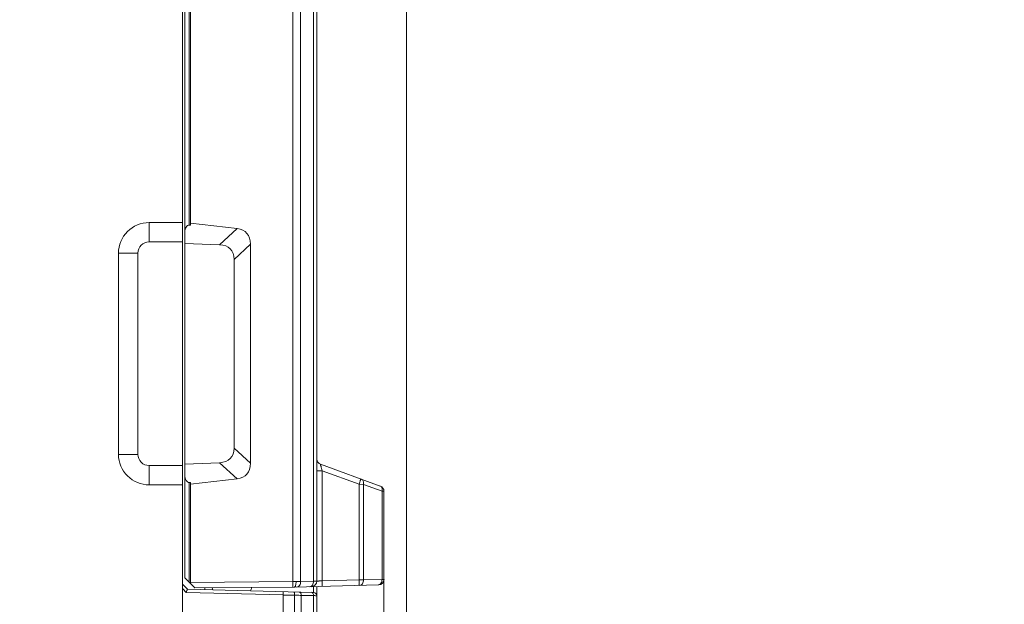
# Model space of a CAD drawing. Header units: millimetres. Extents: x -296 to 295, y -209 to 209.
# Tile 95 of 144: x -14 to 30, y 124 to 150. Entities that reach past the tile are written whole.
import ezdxf
from ezdxf.lldxf.tags import DXFTag

# ---------------------------------------------------------------- set-up
doc = ezdxf.new("R2010")
doc.units = ezdxf.units.MM
doc.header["$MEASUREMENT"] = 0
doc.layers.add('layer 1', color=7, linetype='Continuous')
tags = doc.linetypes.add('New Line6', pattern=[1.5, 1, -0.5]).pattern_tags.tags
tags[6:7] = [DXFTag(74, 4), DXFTag(75, 0), DXFTag(340, '0'), DXFTag(46, 1.0), DXFTag(50, 0.0), DXFTag(44, 0.0), DXFTag(45, 0.0)]
tags[4:5] = [DXFTag(74, 4), DXFTag(75, 0), DXFTag(340, '0'), DXFTag(46, 1.0), DXFTag(50, 0.0), DXFTag(44, 0.0), DXFTag(45, 0.0)]

msp = doc.modelspace()

# ---------------------------------------------------------------- hatches: boundary and pattern name
at = {"layer": 'layer 1'}
h = msp.add_hatch(color=18, dxfattribs=at)
edge = h.paths.add_edge_path()
edge.add_spline(control_points=[(2.6819, 124.757), (2.6819, 124.7625), (2.6774, 124.767), (2.6719, 124.767), (2.6664, 124.767), (2.6619, 124.7625), (2.6619, 124.757), (2.6619, 124.7515), (2.6664, 124.747), (2.6719, 124.747), (2.6774, 124.747), (2.6819, 124.7515), (2.6819, 124.757)], knot_values=[0, 0, 0, 0, 0.25, 0.25, 0.25, 0.5, 0.5, 0.5, 0.75, 0.75, 0.75, 1, 1, 1, 1], degree=3, periodic=1)

# ---------------------------------------------------------------- linework, layer by layer
at = {"layer": 'layer 1', "color": 1, "lineweight": 0}
msp.add_open_spline([(295.3283, 209.2747), (295.3283, 209.2747), (295.3283, -208.9236), (295.3283, -208.9236), (295.3283, -208.9236), (-296.1944, -208.9236), (-296.1944, -208.9236), (-296.1944, -208.9236), (-296.1944, 209.2747), (-296.1944, 209.2747), (-296.1944, 209.2747), (295.3283, 209.2747), (295.3283, 209.2747)], degree=3, knots=[0, 0, 0, 0, 0.25, 0.25, 0.25, 0.5, 0.5, 0.5, 0.75, 0.75, 0.75, 1, 1, 1, 1], dxfattribs=at)
at = {"layer": 'layer 1', "color": 5, "lineweight": 0}
msp.add_open_spline([(-281.2487, 194.7284), (-281.2487, 194.7284), (-281.2487, -197.0649), (-281.2487, -197.0649), (-281.2487, -197.0649), (283.3586, -197.0649), (283.3586, -197.0649)], degree=3, knots=[0, 0, 0, 0, 0.5, 0.5, 0.5, 1, 1, 1, 1], dxfattribs=at)
at = {"layer": 'layer 1', "lineweight": 9}
for points in [[(-0.4746, 160.7836), (-0.4746, 160.7836), (-0.4746, 124.6765), (-0.4746, 124.6765)], [(-0.3281, 124.6785), (-0.3281, 124.6785), (-0.3281, 160.7821), (-0.3281, 160.7821)], [(-6.3281, 128.9803), (-6.3281, 128.9803), (-6.3281, 154.6214), (-6.3281, 154.6214)], [(-6.2281, 124.8214), (-6.2281, 124.8214), (-6.2281, 154.5214), (-6.2281, 154.5214)], [(-6.0293, 140.6011), (-6.0293, 140.6011), (-6.0293, 154.6107), (-6.0293, 154.6107)], [(-5.9796, 140.5977), (-5.9796, 140.5977), (-5.9796, 154.6243), (-5.9796, 154.6243)], [(-1.3958, 154.5214), (-1.3958, 154.5214), (-1.3958, 124.6581), (-1.3958, 124.6581)], [(-1.0553, 124.6613), (-1.0553, 124.6613), (-1.0547, 154.5158), (-1.0547, 154.5158)], [(-7.8281, 139.8464), (-7.8281, 139.8464), (-7.8281, 140.7124), (-7.8281, 140.7124)], [(-6.3281, 140.7124), (-6.3281, 140.7124), (-7.8281, 140.7124), (-7.8281, 140.7124)], [(-5.9796, 140.5977), (-5.9796, 140.5977), (-6.0293, 140.6011), (-6.0293, 140.6011)], [(-3.897, 140.4438), (-3.897, 140.4438), (-5.9796, 140.6837), (-5.9796, 140.6837)], [(-4.6769, 139.7184), (-4.6769, 139.7184), (-3.897, 140.4438), (-3.897, 140.4438)], [(-3.2951, 139.745), (-3.2951, 140.1517), (-3.5082, 140.399), (-3.897, 140.4438)], [(-6.3281, 139.8464), (-6.3281, 139.8464), (-7.8281, 139.8464), (-7.8281, 139.8464)], [(-4.6769, 139.7184), (-4.6769, 139.7184), (-6.2281, 139.7798), (-6.2281, 139.7798)], [(-4.0281, 139.0632), (-4.0281, 139.4699), (-4.2578, 139.7018), (-4.6769, 139.7184)], [(-3.2951, 139.745), (-3.2951, 139.745), (-4.0281, 139.0632), (-4.0281, 139.0632)], [(-3.2951, 129.9477), (-3.2951, 129.9477), (-3.2951, 139.745), (-3.2951, 139.745)], [(-9.1942, 139.3464), (-9.1942, 139.3464), (-9.1942, 130.3464), (-9.1942, 130.3464)], [(-9.1942, 139.3464), (-9.1942, 139.3464), (-8.3281, 139.3464), (-8.3281, 139.3464)], [(-8.3281, 139.3464), (-8.3281, 139.3464), (-8.3281, 130.3464), (-8.3281, 130.3464)], [(-4.0281, 130.6295), (-4.0281, 130.6295), (-4.0281, 139.0632), (-4.0281, 139.0632)], [(-8.3281, 130.3464), (-8.3281, 130.3464), (-9.1942, 130.3464), (-9.1942, 130.3464)], [(-4.6769, 129.9743), (-4.2578, 129.9909), (-4.0281, 130.2228), (-4.0281, 130.6295)], [(-4.0281, 130.6295), (-4.0281, 130.6295), (-3.2951, 129.9477), (-3.2951, 129.9477)], [(-7.8281, 128.9803), (-7.8281, 128.9803), (-7.8281, 129.8464), (-7.8281, 129.8464)], [(-7.8281, 129.8464), (-7.8281, 129.8464), (-6.3281, 129.8464), (-6.3281, 129.8464)], [(-6.2281, 129.9129), (-6.2281, 129.9129), (-4.6769, 129.9743), (-4.6769, 129.9743)], [(-3.897, 129.2489), (-3.897, 129.2489), (-4.6769, 129.9743), (-4.6769, 129.9743)], [(-3.897, 129.2489), (-3.5082, 129.2937), (-3.2951, 129.541), (-3.2951, 129.9477)], [(-0.3281, 130.1383), (-0.3281, 130.0332), (-0.2624, 129.9393), (-0.1636, 129.9034)], [(-0.1636, 129.9034), (-0.1636, 129.9034), (2.5074, 128.9312), (2.5074, 128.9312)], [(-0.3281, 129.6157), (-0.3281, 129.6157), (-0.0912, 129.6157), (-0.0912, 129.6157)], [(-0.0912, 124.6908), (-0.0912, 124.6908), (-0.0912, 129.6157), (-0.0912, 129.6157)], [(1.5576, 129.0156), (1.5576, 129.0156), (-0.0912, 129.6157), (-0.0912, 129.6157)], [(-7.8281, 128.9803), (-7.8281, 128.9803), (-6.3281, 128.9803), (-6.3281, 128.9803)], [(-6.3261, 124.3325), (-6.3261, 124.3325), (-6.3281, 128.9803), (-6.3281, 128.9803)], [(-6.0293, 129.0916), (-6.0293, 129.0916), (-5.9796, 129.095), (-5.9796, 129.095)], [(-6.0293, 124.6225), (-6.0293, 124.6225), (-6.0293, 129.0916), (-6.0293, 129.0916)], [(-5.9796, 129.009), (-5.9796, 129.009), (-3.897, 129.2489), (-3.897, 129.2489)], [(-5.9796, 124.5728), (-5.9796, 124.5728), (-5.9796, 129.095), (-5.9796, 129.095)], [(1.7528, 129.0042), (1.7528, 129.0042), (1.5576, 129.0156), (1.5576, 129.0156)], [(1.5576, 129.0156), (1.5576, 129.0156), (1.5576, 124.734), (1.5576, 124.734)], [(1.7528, 124.7349), (1.7528, 124.7349), (1.7528, 129.0042), (1.7528, 129.0042)], [(2.5845, 128.7014), (2.5845, 128.7014), (1.7528, 129.0042), (1.7528, 129.0042)], [(2.6719, 128.6963), (2.6719, 128.8014), (2.6061, 128.8953), (2.5074, 128.9312)], [(2.6719, 128.6963), (2.6719, 128.6963), (2.5845, 128.7014), (2.5845, 128.7014)], [(2.5845, 128.7014), (2.5845, 128.7014), (2.5845, 124.7566), (2.5845, 124.7566)], [(2.6719, 124.757), (2.6719, 124.757), (2.6719, 128.6963), (2.6719, 128.6963)], [(-6.1103, 124.3219), (-6.1103, 124.3219), (-6.3281, 124.5398), (-6.3281, 124.5398)], [(-5.7781, 124.3714), (-5.7781, 124.3714), (-6.2281, 124.8214), (-6.2281, 124.8214)], [(-5.9796, 124.6181), (-5.9796, 124.6181), (-1.3958, 124.6581), (-1.3958, 124.6581)], [(-1.3958, 124.6581), (-1.3958, 124.6581), (-1.257, 124.6587), (-1.257, 124.6587)], [(-1.257, 124.6587), (-1.257, 124.6587), (-1.0553, 124.6613), (-1.0553, 124.6613)], [(-1.0553, 124.6613), (-1.0553, 124.6613), (-0.4746, 124.6765), (-0.4746, 124.6765)], [(-0.5701, 124.43), (-0.4355, 124.4336), (-0.3281, 124.5437), (-0.3281, 124.6785)], [(-0.0912, 124.6908), (-0.0912, 124.6908), (1.5576, 124.734), (1.5576, 124.734)], [(1.5576, 124.734), (1.5576, 124.734), (1.7528, 124.7349), (1.7528, 124.7349)], [(1.7528, 124.7349), (1.7528, 124.7349), (2.5845, 124.7566), (2.5845, 124.7566)], [(2.4299, 124.5086), (2.5645, 124.5121), (2.6719, 124.6223), (2.6719, 124.757)], [(-6.3241, 1.821), (-6.3241, 1.821), (-6.3261, 124.3325), (-6.3261, 124.3325)], [(-6.1699, 124.1743), (-6.1699, 124.1743), (-6.3241, 124.3285), (-6.3241, 124.3285)], [(-1.8339, 124.0591), (-1.8339, 124.0591), (-6.1699, 124.1743), (-6.1699, 124.1743)], [(-6.1103, 124.3219), (-6.1103, 124.3219), (-0.4732, 124.1743), (-0.4732, 124.1743)], [(-1.3281, 124.4102), (-1.3281, 124.4102), (-5.7781, 124.3714), (-5.7781, 124.3714)], [(-5.3281, 124.3753), (-5.3281, 124.3753), (-5.3281, 124.3014), (-5.3281, 124.3014)], [(-5.0069, 124.377), (-5.0004, 124.3479), (-4.9926, 124.3191), (-4.9832, 124.2907)], [(-3.2895, 124.2446), (-3.2707, 124.2929), (-3.2561, 124.3427), (-3.2459, 124.3934)], [(-1.3281, 124.4102), (-1.3281, 124.4102), (2.4299, 124.5086), (2.4299, 124.5086)], [(-0.3281, 124.025), (-0.3281, 124.1059), (-0.3924, 124.172), (-0.4732, 124.1743)], [(-0.4722, 124.4326), (-0.4722, 124.4326), (-0.4722, 124.1743), (-0.4722, 124.1743)], [(-0.3281, 2.0286), (-0.3281, 2.0286), (-0.3281, 124.4364), (-0.3281, 124.4364)], [(-1.3319, 124.0543), (-1.3319, 124.0543), (-1.8339, 124.0543), (-1.8339, 124.0543)], [(-1.8339, 124.0543), (-1.8339, 124.0543), (-1.8339, 1.9381), (-1.8339, 1.9381)], [(-1.3319, 124.0543), (-1.3319, 124.0543), (-1.3319, 1.9806), (-1.3319, 1.9806)], [(-0.4746, 124.0349), (-0.4746, 124.0349), (-1.022, 124.0349), (-1.022, 124.0349)], [(-1.022, 1.9806), (-1.022, 1.9806), (-1.022, 124.0349), (-1.022, 124.0349)], [(-0.4746, 124.0349), (-0.4746, 124.0349), (-0.4746, 2.0285), (-0.4746, 2.0285)]]:
    msp.add_open_spline(points, degree=3, dxfattribs=at)
at = {"layer": 'layer 1', "linetype": 'New Line6', "lineweight": 9}
msp.add_open_spline([(3.6719, 3.3214), (3.6719, 3.3214), (3.6719, 159.3214), (3.6719, 159.3214)], degree=3, dxfattribs=at)
at = {"layer": 'layer 1', "lineweight": 9}
for points, knots in [([(-7.8281, 140.7124), (-8.1904, 140.7124), (-8.5379, 140.5685), (-8.7941, 140.3123), (-9.0502, 140.0561), (-9.1942, 139.7086), (-9.1942, 139.3464)], [0, 0, 0, 0, 0.5, 0.5, 0.5, 1, 1, 1, 1]), ([(-6.0293, 140.6011), (-6.082, 140.6048), (-6.1326, 140.5721), (-6.1699, 140.5101), (-6.2072, 140.4481), (-6.2281, 140.362), (-6.2281, 140.2707)], [0, 0, 0, 0, 0.5, 0.5, 0.5, 1, 1, 1, 1]), ([(-7.8281, 139.8464), (-7.9607, 139.8464), (-8.0879, 139.7937), (-8.1817, 139.6999), (-8.2754, 139.6061), (-8.3281, 139.479), (-8.3281, 139.3464)], [0, 0, 0, 0, 0.5, 0.5, 0.5, 1, 1, 1, 1]), ([(-9.1942, 130.3464), (-9.1942, 129.9841), (-9.0502, 129.6366), (-8.7941, 129.3804), (-8.5379, 129.1242), (-8.1904, 128.9803), (-7.8281, 128.9803)], [0, 0, 0, 0, 0.5, 0.5, 0.5, 1, 1, 1, 1]), ([(-8.3281, 130.3464), (-8.3281, 130.2137), (-8.2754, 130.0866), (-8.1817, 129.9928), (-8.0879, 129.899), (-7.9607, 129.8464), (-7.8281, 129.8464)], [0, 0, 0, 0, 0.5, 0.5, 0.5, 1, 1, 1, 1]), ([(-0.1636, 129.9034), (-0.164, 129.9035), (-0.1642, 129.9029), (-0.1643, 129.9023), (-0.1647, 129.9005), (-0.1644, 129.8994), (-0.1642, 129.8982), (-0.1631, 129.8935), (-0.1624, 129.8876), (-0.1614, 129.8819), (-0.1598, 129.8727), (-0.1577, 129.8642), (-0.1556, 129.8555), (-0.1527, 129.844), (-0.1499, 129.8321), (-0.147, 129.8204), (-0.1434, 129.806), (-0.1397, 129.7918), (-0.1359, 129.7776), (-0.1316, 129.7612), (-0.1272, 129.7448), (-0.1228, 129.7285), (-0.1125, 129.6908), (-0.102, 129.6532), (-0.0912, 129.6157)], [0, 0, 0, 0, 0.125, 0.125, 0.125, 0.25, 0.25, 0.25, 0.375, 0.375, 0.375, 0.5, 0.5, 0.5, 0.625, 0.625, 0.625, 0.75, 0.75, 0.75, 0.875, 0.875, 0.875, 1, 1, 1, 1]), ([(-6.2281, 129.422), (-6.2281, 129.3307), (-6.2072, 129.2446), (-6.1699, 129.1826), (-6.1326, 129.1206), (-6.082, 129.0879), (-6.0293, 129.0916)], [0, 0, 0, 0, 0.5, 0.5, 0.5, 1, 1, 1, 1]), ([(1.63, 129.2506), (1.6314, 129.25), (1.631, 129.2479), (1.6307, 129.2459), (1.6296, 129.2405), (1.6291, 129.2368), (1.6283, 129.2329), (1.6269, 129.2261), (1.6247, 129.2183), (1.6226, 129.2107), (1.6196, 129.2003), (1.6166, 129.1903), (1.6136, 129.1803), (1.6098, 129.1679), (1.6058, 129.1554), (1.6017, 129.143), (1.5971, 129.129), (1.5925, 129.1151), (1.5877, 129.1013), (1.578, 129.0727), (1.5679, 129.0441), (1.5576, 129.0156)], [0, 0, 0, 0, 0.1428571, 0.1428571, 0.1428571, 0.2857143, 0.2857143, 0.2857143, 0.4285714, 0.4285714, 0.4285714, 0.5714286, 0.5714286, 0.5714286, 0.7142857, 0.7142857, 0.7142857, 0.8571429, 0.8571429, 0.8571429, 1, 1, 1, 1]), ([(1.7528, 129.0042), (1.7574, 129.0294), (1.7593, 129.0552), (1.7577, 129.0808), (1.7562, 129.1055), (1.7515, 129.1301), (1.7425, 129.1532), (1.7346, 129.1736), (1.7233, 129.1928), (1.7081, 129.2084), (1.695, 129.2219), (1.679, 129.2327), (1.6615, 129.2391)], [0, 0, 0, 0, 0.25, 0.25, 0.25, 0.5, 0.5, 0.5, 0.75, 0.75, 0.75, 1, 1, 1, 1]), ([(2.4933, 128.9364), (2.5107, 128.93), (2.5267, 128.9192), (2.5398, 128.9057), (2.5551, 128.89), (2.5663, 128.8708), (2.5742, 128.8505), (2.5832, 128.8274), (2.5879, 128.8028), (2.5894, 128.7781), (2.591, 128.7525), (2.5891, 128.7266), (2.5845, 128.7014)], [0, 0, 0, 0, 0.25, 0.25, 0.25, 0.5, 0.5, 0.5, 0.75, 0.75, 0.75, 1, 1, 1, 1]), ([(-1.3958, 124.6581), (-1.3955, 124.6276), (-1.3954, 124.5971), (-1.3954, 124.5666), (-1.3955, 124.5518), (-1.3955, 124.5369), (-1.3957, 124.5221), (-1.3958, 124.5089), (-1.3959, 124.4956), (-1.3961, 124.4824), (-1.3963, 124.4716), (-1.3966, 124.4609), (-1.3969, 124.4502), (-1.3971, 124.4424), (-1.3974, 124.4346), (-1.3979, 124.427), (-1.398, 124.4244), (-1.3982, 124.4219), (-1.3984, 124.4192), (-1.3986, 124.4173), (-1.3987, 124.4154), (-1.399, 124.4137), (-1.3991, 124.4128), (-1.3993, 124.4119), (-1.3995, 124.4106), (-1.3996, 124.4101), (-1.3997, 124.4096), (-1.4001, 124.4096)], [0, 0, 0, 0, 0.1111111, 0.1111111, 0.1111111, 0.2222222, 0.2222222, 0.2222222, 0.3333333, 0.3333333, 0.3333333, 0.4444444, 0.4444444, 0.4444444, 0.5555556, 0.5555556, 0.5555556, 0.6666667, 0.6666667, 0.6666667, 0.7777778, 0.7777778, 0.7777778, 0.8888889, 0.8888889, 0.8888889, 1, 1, 1, 1]), ([(-1.2771, 124.4812), (-1.2693, 124.5076), (-1.2646, 124.535), (-1.2616, 124.5624), (-1.258, 124.5944), (-1.2566, 124.6265), (-1.257, 124.6587)], [0, 0, 0, 0, 0.5, 0.5, 0.5, 1, 1, 1, 1]), ([(-1.2245, 124.4129), (-1.2025, 124.4135), (-1.1803, 124.4204), (-1.161, 124.4316), (-1.1377, 124.4452), (-1.1185, 124.465), (-1.1034, 124.4873), (-1.0861, 124.5126), (-1.074, 124.5412), (-1.0662, 124.5708), (-1.0584, 124.6003), (-1.0549, 124.6309), (-1.0553, 124.6613)], [0, 0, 0, 0, 0.25, 0.25, 0.25, 0.5, 0.5, 0.5, 0.75, 0.75, 0.75, 1, 1, 1, 1]), ([(-0.4746, 124.6765), (-0.4742, 124.6461), (-0.4777, 124.6155), (-0.4855, 124.586), (-0.4933, 124.5564), (-0.5053, 124.5279), (-0.5226, 124.5025), (-0.5378, 124.4802), (-0.5569, 124.4604), (-0.5803, 124.4469), (-0.5996, 124.4356), (-0.6217, 124.4287), (-0.6438, 124.4281)], [0, 0, 0, 0, 0.25, 0.25, 0.25, 0.5, 0.5, 0.5, 0.75, 0.75, 0.75, 1, 1, 1, 1]), ([(-0.3281, 124.6785), (-0.3281, 124.6783), (-0.3285, 124.6783), (-0.3287, 124.6783), (-0.3296, 124.6784), (-0.33, 124.6783), (-0.3305, 124.6782), (-0.3314, 124.6781), (-0.3325, 124.6781), (-0.3335, 124.6781), (-0.335, 124.6781), (-0.3364, 124.678), (-0.3377, 124.678), (-0.3417, 124.6778), (-0.3457, 124.6778), (-0.3497, 124.6777), (-0.3552, 124.6777), (-0.3607, 124.6776), (-0.3662, 124.6775), (-0.3732, 124.6774), (-0.3802, 124.6773), (-0.3872, 124.6773), (-0.3956, 124.6772), (-0.404, 124.6771), (-0.4124, 124.677), (-0.4331, 124.6768), (-0.4539, 124.6767), (-0.4746, 124.6765)], [0, 0, 0, 0, 0.1111111, 0.1111111, 0.1111111, 0.2222222, 0.2222222, 0.2222222, 0.3333333, 0.3333333, 0.3333333, 0.4444444, 0.4444444, 0.4444444, 0.5555556, 0.5555556, 0.5555556, 0.6666667, 0.6666667, 0.6666667, 0.7777778, 0.7777778, 0.7777778, 0.8888889, 0.8888889, 0.8888889, 1, 1, 1, 1]), ([(-0.0912, 124.6908), (-0.1068, 124.69), (-0.1224, 124.6892), (-0.1379, 124.6883), (-0.1529, 124.6876), (-0.1678, 124.6868), (-0.1827, 124.6861), (-0.1963, 124.6854), (-0.21, 124.6847), (-0.2236, 124.684), (-0.2355, 124.6834), (-0.2474, 124.6827), (-0.2593, 124.6821), (-0.2691, 124.6816), (-0.2788, 124.6811), (-0.2886, 124.6806), (-0.2925, 124.6804), (-0.2965, 124.6802), (-0.3004, 124.68), (-0.3037, 124.6799), (-0.307, 124.6797), (-0.3103, 124.6795), (-0.3128, 124.6794), (-0.3153, 124.6792), (-0.318, 124.6791), (-0.32, 124.6791), (-0.322, 124.6791), (-0.3236, 124.6788), (-0.3246, 124.6786), (-0.3254, 124.6783), (-0.327, 124.6786), (-0.3275, 124.6787), (-0.3281, 124.6788), (-0.3281, 124.6785)], [0, 0, 0, 0, 0.0909091, 0.0909091, 0.0909091, 0.1818182, 0.1818182, 0.1818182, 0.2727273, 0.2727273, 0.2727273, 0.3636364, 0.3636364, 0.3636364, 0.4545455, 0.4545455, 0.4545455, 0.5454545, 0.5454545, 0.5454545, 0.6363636, 0.6363636, 0.6363636, 0.7272727, 0.7272727, 0.7272727, 0.8181818, 0.8181818, 0.8181818, 0.9090909, 0.9090909, 0.9090909, 1, 1, 1, 1]), ([(-0.0977, 124.4424), (-0.0961, 124.4424), (-0.0958, 124.4447), (-0.0955, 124.4466), (-0.0946, 124.4522), (-0.0939, 124.4559), (-0.0934, 124.4599), (-0.0925, 124.467), (-0.0921, 124.4752), (-0.0917, 124.4831), (-0.0911, 124.4941), (-0.0907, 124.5046), (-0.0904, 124.5153), (-0.0901, 124.5284), (-0.0899, 124.5417), (-0.0898, 124.555), (-0.0897, 124.5699), (-0.0897, 124.5846), (-0.0897, 124.5995), (-0.0899, 124.6299), (-0.0904, 124.6604), (-0.0912, 124.6908)], [0, 0, 0, 0, 0.1428571, 0.1428571, 0.1428571, 0.2857143, 0.2857143, 0.2857143, 0.4285714, 0.4285714, 0.4285714, 0.5714286, 0.5714286, 0.5714286, 0.7142857, 0.7142857, 0.7142857, 0.8571429, 0.8571429, 0.8571429, 1, 1, 1, 1]), ([(1.5576, 124.734), (1.5584, 124.7036), (1.5589, 124.6731), (1.559, 124.6426), (1.5591, 124.6278), (1.5591, 124.613), (1.559, 124.5982), (1.5589, 124.5849), (1.5587, 124.5716), (1.5583, 124.5585), (1.558, 124.5478), (1.5576, 124.5373), (1.5571, 124.5263), (1.5567, 124.5183), (1.5563, 124.5101), (1.5554, 124.5031), (1.5549, 124.499), (1.5542, 124.4954), (1.5533, 124.4898), (1.553, 124.4878), (1.5527, 124.4856), (1.5511, 124.4856)], [0, 0, 0, 0, 0.1428571, 0.1428571, 0.1428571, 0.2857143, 0.2857143, 0.2857143, 0.4285714, 0.4285714, 0.4285714, 0.5714286, 0.5714286, 0.5714286, 0.7142857, 0.7142857, 0.7142857, 0.8571429, 0.8571429, 0.8571429, 1, 1, 1, 1]), ([(1.5836, 124.4864), (1.6057, 124.487), (1.6278, 124.494), (1.6471, 124.5052), (1.6705, 124.5187), (1.6896, 124.5386), (1.7048, 124.5608), (1.7221, 124.5862), (1.7341, 124.6147), (1.7419, 124.6443), (1.7497, 124.6739), (1.7532, 124.7045), (1.7528, 124.7349)], [0, 0, 0, 0, 0.25, 0.25, 0.25, 0.5, 0.5, 0.5, 0.75, 0.75, 0.75, 1, 1, 1, 1]), ([(2.5845, 124.7566), (2.5849, 124.7262), (2.5814, 124.6956), (2.5736, 124.6661), (2.5658, 124.6365), (2.5538, 124.608), (2.5365, 124.5826), (2.5213, 124.5603), (2.5022, 124.5405), (2.4789, 124.527), (2.4595, 124.5157), (2.4374, 124.5088), (2.4153, 124.5082)], [0, 0, 0, 0, 0.25, 0.25, 0.25, 0.5, 0.5, 0.5, 0.75, 0.75, 0.75, 1, 1, 1, 1]), ([(2.6719, 124.757), (2.6719, 124.7575), (2.6711, 124.7572), (2.6704, 124.757), (2.6684, 124.7564), (2.6674, 124.7568), (2.6661, 124.7569), (2.6641, 124.7572), (2.6615, 124.757), (2.659, 124.7569), (2.6556, 124.7567), (2.6524, 124.7568), (2.6492, 124.7568), (2.6451, 124.7569), (2.6408, 124.7568), (2.6367, 124.7568), (2.6316, 124.7567), (2.6266, 124.7567), (2.6216, 124.7567), (2.6093, 124.7567), (2.5969, 124.7567), (2.5845, 124.7566)], [0, 0, 0, 0, 0.1428571, 0.1428571, 0.1428571, 0.2857143, 0.2857143, 0.2857143, 0.4285714, 0.4285714, 0.4285714, 0.5714286, 0.5714286, 0.5714286, 0.7142857, 0.7142857, 0.7142857, 0.8571429, 0.8571429, 0.8571429, 1, 1, 1, 1]), ([(2.6819, 124.757), (2.6819, 124.7625), (2.6774, 124.767), (2.6719, 124.767), (2.6664, 124.767), (2.6619, 124.7625), (2.6619, 124.757), (2.6619, 124.7515), (2.6664, 124.747), (2.6719, 124.747), (2.6774, 124.747), (2.6819, 124.7515), (2.6819, 124.757)], [0, 0, 0, 0, 0.25, 0.25, 0.25, 0.5, 0.5, 0.5, 0.75, 0.75, 0.75, 1, 1, 1, 1]), ([(-6.1698, 124.1742), (-6.1621, 124.1922), (-6.1547, 124.2103), (-6.1472, 124.2284), (-6.1406, 124.2443), (-6.1341, 124.2603), (-6.1279, 124.2762), (-6.1255, 124.2824), (-6.1232, 124.2887), (-6.1204, 124.2951), (-6.1184, 124.2999), (-6.1161, 124.3049), (-6.1148, 124.3095), (-6.114, 124.3124), (-6.1135, 124.3152), (-6.1113, 124.3186), (-6.1105, 124.3198), (-6.1094, 124.3211), (-6.1102, 124.3219)], [0, 0, 0, 0, 0.1666667, 0.1666667, 0.1666667, 0.3333333, 0.3333333, 0.3333333, 0.5, 0.5, 0.5, 0.6666667, 0.6666667, 0.6666667, 0.8333333, 0.8333333, 0.8333333, 1, 1, 1, 1]), ([(-1.8339, 124.0591), (-1.8369, 124.0781), (-1.8355, 124.0973), (-1.8343, 124.1166), (-1.8333, 124.1331), (-1.8324, 124.1496), (-1.833, 124.1658), (-1.8333, 124.172), (-1.8337, 124.1781), (-1.8342, 124.1845), (-1.8346, 124.1893), (-1.835, 124.1942), (-1.8356, 124.1984), (-1.836, 124.2011), (-1.8365, 124.2035), (-1.837, 124.2071), (-1.8371, 124.2085), (-1.8373, 124.21), (-1.8385, 124.2101)], [0, 0, 0, 0, 0.1666667, 0.1666667, 0.1666667, 0.3333333, 0.3333333, 0.3333333, 0.5, 0.5, 0.5, 0.6666667, 0.6666667, 0.6666667, 0.8333333, 0.8333333, 0.8333333, 1, 1, 1, 1]), ([(-1.341, 124.197), (-1.3369, 124.1969), (-1.3368, 124.191), (-1.3365, 124.1858), (-1.3356, 124.1717), (-1.3339, 124.163), (-1.3329, 124.1532), (-1.3314, 124.138), (-1.3314, 124.1201), (-1.3314, 124.1029), (-1.3314, 124.084), (-1.3314, 124.0661), (-1.3319, 124.0477)], [0, 0, 0, 0, 0.25, 0.25, 0.25, 0.5, 0.5, 0.5, 0.75, 0.75, 0.75, 1, 1, 1, 1]), ([(-1.3283, 124.4102), (-1.3171, 124.4103), (-1.3074, 124.4193), (-1.3004, 124.4287), (-1.295, 124.4359), (-1.2913, 124.4434), (-1.2879, 124.4511), (-1.2837, 124.4608), (-1.2801, 124.471), (-1.2771, 124.4812)], [0, 0, 0, 0, 0.3333333, 0.3333333, 0.3333333, 0.6666667, 0.6666667, 0.6666667, 1, 1, 1, 1]), ([(-1.0221, 124.0403), (-1.0213, 124.0767), (-1.0282, 124.1148), (-1.0504, 124.1459), (-1.0679, 124.1704), (-1.095, 124.1906), (-1.1237, 124.1913)], [0, 0, 0, 0, 0.5, 0.5, 0.5, 1, 1, 1, 1]), ([(-0.5763, 124.177), (-0.5481, 124.1763), (-0.5214, 124.1569), (-0.504, 124.1331), (-0.4817, 124.1028), (-0.4744, 124.0654), (-0.4746, 124.0295)], [0, 0, 0, 0, 0.5, 0.5, 0.5, 1, 1, 1, 1]), ([(-1.3319, 124.0494), (-1.3033, 124.0487), (-1.2747, 124.048), (-1.2461, 124.0472), (-1.1714, 124.045), (-1.0968, 124.0421), (-1.022, 124.0403)], [0, 0, 0, 0, 0.5, 0.5, 0.5, 1, 1, 1, 1]), ([(-0.4746, 124.0295), (-0.4539, 124.0291), (-0.4332, 124.0287), (-0.4124, 124.0282), (-0.3969, 124.0279), (-0.3813, 124.0276), (-0.3662, 124.0269), (-0.3608, 124.0267), (-0.3554, 124.0264), (-0.3497, 124.0264), (-0.3455, 124.0263), (-0.3412, 124.0264), (-0.3378, 124.0259), (-0.3357, 124.0255), (-0.3339, 124.025), (-0.3305, 124.0254), (-0.3294, 124.0256), (-0.3281, 124.0259), (-0.3281, 124.025)], [0, 0, 0, 0, 0.1666667, 0.1666667, 0.1666667, 0.3333333, 0.3333333, 0.3333333, 0.5, 0.5, 0.5, 0.6666667, 0.6666667, 0.6666667, 0.8333333, 0.8333333, 0.8333333, 1, 1, 1, 1])]:
    msp.add_open_spline(points, degree=3, knots=knots, dxfattribs=at)
at = {"layer": 'layer 1', "lineweight": 0}
msp.add_open_spline([(2.6719, 124.757), (2.6719, 124.757), (2.6719, -36.0082), (2.6719, -36.0082)], degree=3, dxfattribs=at)

doc.saveas('drawing.dxf')
